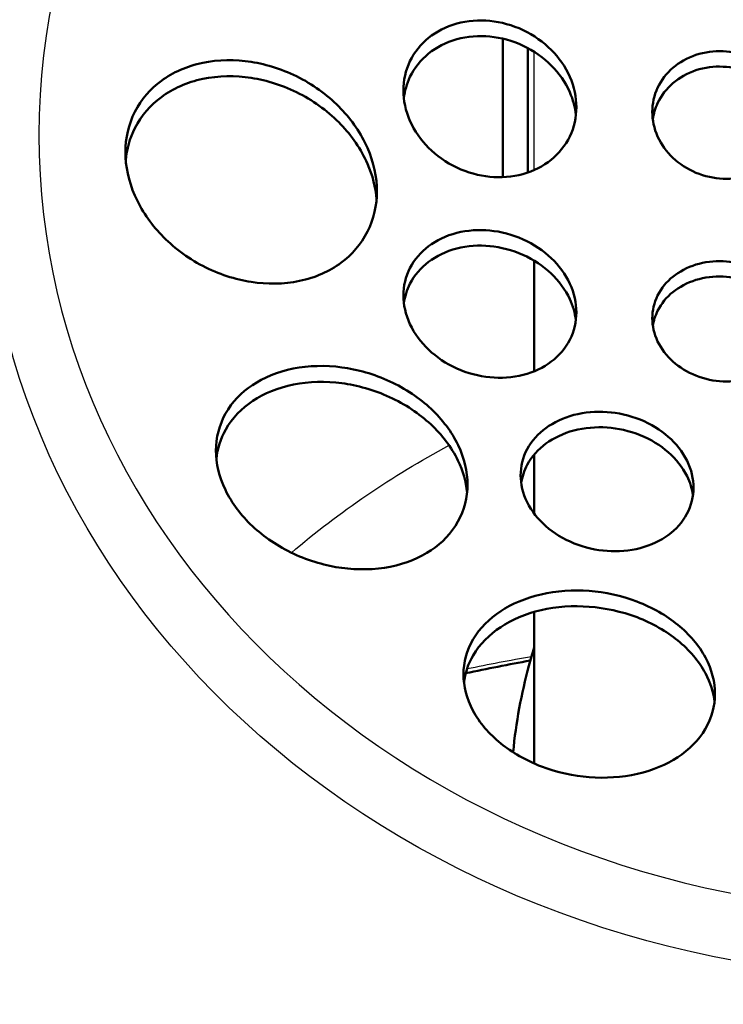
# Model space of a CAD drawing. Header units: millimetres. Extents: x 247 to 1050, y 34 to 1073.
# Tile 45 of 58: x 306 to 329, y 741 to 772. Entities that reach past the tile are written whole.
import ezdxf

# ---------------------------------------------------------------- set-up
doc = ezdxf.new("R2010")
doc.units = ezdxf.units.MM
doc.header["$LTSCALE"] = 0.75
doc.layers.add('Visible', color=7, linetype='Continuous', lineweight=50)
doc.layers.add('Visible Narrow', color=7, linetype='Continuous', lineweight=25)

msp = doc.modelspace()

# ---------------------------------------------------------------- linework, layer by layer
at = {"layer": 'Visible', "extrusion": (-1.22465e-16, -1, 2.96673e-13)}
for p, q in [((321.677, 766.964, 222.096), (321.677, 771.367, 219.655)), ((322.477, 767.111, 222.015), (322.477, 771.066, 219.822)), ((322.677, 760.793, 224.145), (322.677, 764.309, 222.196)), ((322.677, 756.267, 226.653), (322.677, 758.146, 225.612)), ((322.677, 748.325, 231.056), (322.677, 753.141, 228.386))]:
    msp.add_line(p, q, dxfattribs=at)
at = {"layer": 'Visible', "extrusion": (-3.6332e-29, -2.96673e-13, -1)}
msp.add_arc((-335.177, 823.441, 257.24), 85.3, 298.01287, 73.77933, dxfattribs=at)
at = {"layer": 'Visible', "extrusion": (-4.58776e-13, -0.48481, -0.87462)}
msp.add_arc((335.177, -552.173, -443.716), 62.5, 256.41645, 258.34855, dxfattribs=at)
at = {"layer": 'Visible'}
for points, knots in [([(305.177, 767.751, 246.11), (305.177, 770.55, 244.642), (305.688, 773.349, 243.174), (307.677, 778.668, 240.377), (309.158, 781.187, 239.05), (312.945, 785.699, 236.665), (315.257, 787.689, 235.61), (320.48, 790.936, 233.884), (323.394, 792.189, 233.216), (329.528, 793.827, 232.342), (332.748, 794.21, 232.138), (339.164, 794.064, 232.216), (342.36, 793.534, 232.499), (348.401, 791.613, 233.523), (351.245, 790.223, 234.264), (356.287, 786.72, 236.124), (358.487, 784.611, 237.241), (362.009, 779.892, 239.733), (363.336, 777.286, 241.105), (364.835, 772.342, 243.702), (365.177, 770.046, 244.906), (365.177, 767.751, 246.11)], [3.141593, 3.141593, 3.141593, 3.141593, 3.457632, 3.457632, 3.774841, 3.774841, 4.094433, 4.094433, 4.415952, 4.415952, 4.738445, 4.738445, 5.061183, 5.061183, 5.383574, 5.383574, 5.704841, 5.704841, 6.02402, 6.02402, 6.283185, 6.283185, 6.283185, 6.283185]), ([(321.269, 766.976, 242.698), (320.922, 767.01, 242.759), (320.553, 767.108, 242.793), (319.873, 767.43, 242.789), (319.563, 767.652, 242.751), (319.077, 768.14, 242.623), (318.867, 768.437, 242.526), (318.588, 769.073, 242.28), (318.519, 769.411, 242.132), (318.519, 770.032, 241.83), (318.587, 770.356, 241.657), (318.866, 770.937, 241.312), (319.076, 771.194, 241.141), (319.564, 771.589, 240.839), (319.875, 771.751, 240.691), (320.556, 771.938, 240.447), (320.924, 771.964, 240.352), (321.269, 771.93, 240.291), (321.616, 771.896, 240.23), (321.985, 771.798, 240.195), (322.665, 771.477, 240.199), (322.975, 771.254, 240.238), (323.461, 770.767, 240.367), (323.671, 770.47, 240.465), (323.95, 769.835, 240.711), (324.019, 769.497, 240.86), (324.019, 768.875, 241.163), (323.95, 768.549, 241.337), (323.669, 767.966, 241.683), (323.457, 767.708, 241.855), (322.967, 767.315, 242.155), (322.657, 767.154, 242.302), (321.979, 766.968, 242.543), (321.612, 766.943, 242.637), (321.269, 766.976, 242.698)], [0.837583, 0.837583, 0.837583, 0.837583, 0.943681, 0.943681, 1.049778, 1.049778, 1.153751, 1.153751, 1.257724, 1.257724, 1.361038, 1.361038, 1.464352, 1.464352, 1.569816, 1.569816, 1.67528, 1.67528, 1.67528, 1.78137, 1.78137, 1.88746, 1.88746, 1.991414, 1.991414, 2.095367, 2.095367, 2.199183, 2.199183, 2.302999, 2.302999, 2.407931, 2.407931, 2.512863, 2.512863, 2.512863, 2.512863]), ([(318.533, 769.471, 240.955), (318.56, 769.702, 240.837), (318.624, 769.934, 240.71), (318.866, 770.438, 240.411), (319.076, 770.695, 240.24), (319.564, 771.09, 239.939), (319.875, 771.252, 239.792), (320.556, 771.441, 239.549), (320.924, 771.467, 239.455), (321.269, 771.434, 239.395)], [-0.3901005, -0.3901005, -0.3901005, -0.3901005, -0.3141411, -0.3141411, -0.2108195, -0.2108195, -0.1054097, -0.1054097, 0, 0, 0, 0]), ([(321.269, 771.434, 239.395), (321.616, 771.4, 239.335), (321.985, 771.302, 239.301), (322.665, 770.982, 239.307), (322.975, 770.761, 239.347), (323.461, 770.274, 239.478), (323.671, 769.977, 239.576), (323.913, 769.426, 239.792), (323.978, 769.18, 239.897), (324.005, 768.941, 240.008)], [-1.6747662, -1.6747662, -1.6747662, -1.6747662, -1.5687477, -1.5687477, -1.4627292, -1.4627292, -1.3587861, -1.3587861, -1.2818252, -1.2818252, -1.2818252, -1.2818252]), ([(328.682, 766.913, 241.504), (328.399, 766.925, 241.527), (328.098, 766.99, 241.527), (327.543, 767.222, 241.471), (327.29, 767.389, 241.415), (326.891, 767.767, 241.273), (326.718, 768.002, 241.176), (326.489, 768.511, 240.952), (326.432, 768.785, 240.825), (326.432, 769.294, 240.577), (326.489, 769.563, 240.441), (326.718, 770.051, 240.18), (326.891, 770.271, 240.055), (327.291, 770.614, 239.847), (327.544, 770.759, 239.75), (328.099, 770.94, 239.605), (328.4, 770.978, 239.556), (328.682, 770.965, 239.533), (328.965, 770.952, 239.51), (329.267, 770.888, 239.51), (329.821, 770.656, 239.566), (330.074, 770.488, 239.622), (330.473, 770.111, 239.764), (330.646, 769.876, 239.861), (330.876, 769.367, 240.085), (330.932, 769.093, 240.213), (330.932, 768.584, 240.46), (330.876, 768.315, 240.597), (330.647, 767.827, 240.858), (330.474, 767.607, 240.983), (330.074, 767.264, 241.191), (329.821, 767.119, 241.287), (329.266, 766.937, 241.432), (328.964, 766.9, 241.481), (328.682, 766.913, 241.504)], [0.679963, 0.679963, 0.679963, 0.679963, 0.765213, 0.765213, 0.850463, 0.850463, 0.935449, 0.935449, 1.020434, 1.020434, 1.105175, 1.105175, 1.189917, 1.189917, 1.274925, 1.274925, 1.359934, 1.359934, 1.359934, 1.445186, 1.445186, 1.530437, 1.530437, 1.61542, 1.61542, 1.700403, 1.700403, 1.785144, 1.785144, 1.869885, 1.869885, 1.954892, 1.954892, 2.039898, 2.039898, 2.039898, 2.039898]), ([(317.677, 766.516, 243.882), (317.677, 766.954, 243.639), (317.577, 767.435, 243.408), (317.176, 768.349, 243.046), (316.875, 768.783, 242.914), (316.171, 769.518, 242.76), (315.715, 769.863, 242.734), (314.719, 770.38, 242.81), (314.181, 770.551, 242.911), (313.677, 770.629, 243.052), (313.174, 770.707, 243.193), (312.635, 770.703, 243.394), (311.639, 770.495, 243.876), (311.183, 770.292, 244.158), (310.48, 769.775, 244.705), (310.179, 769.435, 245.005), (309.778, 768.646, 245.593), (309.677, 768.196, 245.879), (309.677, 767.319, 246.365), (309.778, 766.838, 246.595), (310.179, 765.921, 246.953), (310.48, 765.486, 247.082), (311.183, 764.748, 247.23), (311.639, 764.401, 247.254), (312.635, 763.883, 247.174), (313.174, 763.71, 247.072), (314.181, 763.554, 246.79), (314.719, 763.559, 246.591), (315.715, 763.768, 246.113), (316.171, 763.973, 245.834), (316.875, 764.493, 245.292), (317.176, 764.835, 244.994), (317.577, 765.627, 244.41), (317.677, 766.077, 244.125), (317.677, 766.516, 243.882)], [-0.617623, -0.617623, -0.617623, -0.617623, -0.46733, -0.46733, -0.317037, -0.317037, -0.158519, -0.158519, 0, 0, 0, 0.158738, 0.158738, 0.317477, 0.317477, 0.467794, 0.467794, 0.618111, 0.618111, 0.768428, 0.768428, 0.918746, 0.918746, 1.077484, 1.077484, 1.236222, 1.236222, 1.394741, 1.394741, 1.55326, 1.55326, 1.703553, 1.703553, 1.853845, 1.853845, 1.853845, 1.853845]), ([(326.449, 768.794, 239.698), (326.474, 768.972, 239.609), (326.525, 769.151, 239.516), (326.718, 769.562, 239.296), (326.892, 769.783, 239.171), (327.291, 770.125, 238.964), (327.545, 770.27, 238.868), (328.099, 770.452, 238.723), (328.4, 770.489, 238.674), (328.682, 770.476, 238.651)], [-0.3127231, -0.3127231, -0.3127231, -0.3127231, -0.2546834, -0.2546834, -0.1698803, -0.1698803, -0.0849402, -0.0849402, 0, 0, 0, 0]), ([(328.682, 770.476, 238.651), (328.965, 770.464, 238.629), (329.267, 770.4, 238.63), (329.821, 770.168, 238.686), (330.074, 770.001, 238.742), (330.473, 769.624, 238.885), (330.646, 769.389, 238.982), (330.84, 768.96, 239.172), (330.891, 768.776, 239.256), (330.916, 768.595, 239.342)], [-1.3598263, -1.3598263, -1.3598263, -1.3598263, -1.2745888, -1.2745888, -1.1893513, -1.1893513, -1.104375, -1.104375, -1.046029, -1.046029, -1.046029, -1.046029]), ([(309.689, 767.496, 245.038), (309.72, 767.85, 244.83), (309.817, 768.204, 244.599), (310.179, 768.918, 244.07), (310.48, 769.258, 243.771), (311.184, 769.777, 243.227), (311.64, 769.981, 242.947), (312.635, 770.191, 242.47), (313.174, 770.197, 242.272), (313.677, 770.12, 242.133), (314.181, 770.043, 241.994), (314.719, 769.873, 241.895), (315.714, 769.359, 241.824), (316.17, 769.015, 241.852), (316.875, 768.282, 242.008), (317.176, 767.849, 242.141), (317.54, 767.021, 242.471), (317.636, 766.634, 242.651), (317.667, 766.267, 242.844)], [-0.588261, -0.588261, -0.588261, -0.588261, -0.467314, -0.467314, -0.316987, -0.316987, -0.158494, -0.158494, 0, 0, 0, 0.158287, 0.158287, 0.316574, 0.316574, 0.466877, 0.466877, 0.588875, 0.588875, 0.588875, 0.588875]), ([(318.519, 763.203, 245.594), (318.519, 763.497, 245.41), (318.588, 763.802, 245.201), (318.867, 764.347, 244.793), (319.077, 764.587, 244.592), (319.563, 764.954, 244.246), (319.873, 765.105, 244.078), (320.553, 765.278, 243.808), (320.922, 765.301, 243.706), (321.613, 765.234, 243.584), (321.982, 765.14, 243.556), (322.663, 764.834, 243.587), (322.974, 764.623, 243.646), (323.462, 764.159, 243.822), (323.672, 763.877, 243.949), (323.95, 763.277, 244.259), (324.019, 762.959, 244.443), (324.019, 762.667, 244.625), (324.019, 762.373, 244.809), (323.95, 762.068, 245.017), (323.671, 761.522, 245.425), (323.461, 761.282, 245.624), (322.975, 760.914, 245.97), (322.665, 760.763, 246.138), (321.985, 760.59, 246.408), (321.616, 760.567, 246.51), (320.924, 760.635, 246.632), (320.556, 760.729, 246.66), (319.875, 761.035, 246.63), (319.564, 761.247, 246.572), (319.076, 761.711, 246.397), (318.866, 761.993, 246.27), (318.587, 762.594, 245.96), (318.519, 762.912, 245.777), (318.519, 763.203, 245.594)], [0.837643, 0.837643, 0.837643, 0.837643, 0.941616, 0.941616, 1.045589, 1.045589, 1.151686, 1.151686, 1.257784, 1.257784, 1.363211, 1.363211, 1.468639, 1.468639, 1.571959, 1.571959, 1.675279, 1.675279, 1.675279, 1.779233, 1.779233, 1.883186, 1.883186, 1.989276, 1.989276, 2.095366, 2.095366, 2.20083, 2.20083, 2.306294, 2.306294, 2.409608, 2.409608, 2.512922, 2.512922, 2.512922, 2.512922]), ([(318.535, 762.952, 244.534), (318.563, 763.166, 244.393), (318.627, 763.379, 244.244), (318.867, 763.849, 243.894), (319.077, 764.089, 243.694), (319.563, 764.457, 243.349), (319.873, 764.608, 243.182), (320.553, 764.783, 242.914), (320.922, 764.806, 242.813), (321.612, 764.74, 242.694), (321.979, 764.647, 242.666), (322.657, 764.345, 242.698), (322.968, 764.135, 242.757), (323.457, 763.673, 242.932), (323.669, 763.391, 243.06), (323.911, 762.871, 243.328), (323.975, 762.643, 243.456), (324.003, 762.422, 243.588)], [-0.8083133, -0.8083133, -0.8083133, -0.8083133, -0.7334192, -0.7334192, -0.6294575, -0.6294575, -0.523432, -0.523432, -0.4174066, -0.4174066, -0.3125129, -0.3125129, -0.2076192, -0.2076192, -0.1038096, -0.1038096, -0.0285732, -0.0285732, -0.0285732, -0.0285732]), ([(330.932, 762.278, 243.973), (330.932, 762.038, 244.123), (330.876, 761.785, 244.288), (330.646, 761.325, 244.601), (330.473, 761.118, 244.749), (330.074, 760.797, 244.993), (329.821, 760.662, 245.106), (329.267, 760.491, 245.273), (328.965, 760.457, 245.328), (328.4, 760.482, 245.373), (328.099, 760.544, 245.368), (327.545, 760.763, 245.291), (327.291, 760.922, 245.219), (326.892, 761.279, 245.039), (326.718, 761.502, 244.919), (326.489, 761.982, 244.643), (326.432, 762.241, 244.487), (326.432, 762.72, 244.186), (326.489, 762.973, 244.022), (326.718, 763.433, 243.709), (326.891, 763.64, 243.56), (327.29, 763.961, 243.316), (327.543, 764.097, 243.203), (328.098, 764.267, 243.036), (328.399, 764.301, 242.982), (328.964, 764.276, 242.936), (329.266, 764.215, 242.941), (329.821, 763.995, 243.019), (330.074, 763.837, 243.09), (330.474, 763.479, 243.271), (330.647, 763.256, 243.391), (330.876, 762.776, 243.667), (330.932, 762.518, 243.823), (330.932, 762.278, 243.973)], [0, 0, 0, 0, 0.084983, 0.084983, 0.169965, 0.169965, 0.255217, 0.255217, 0.340468, 0.340468, 0.425414, 0.425414, 0.510359, 0.510359, 0.595164, 0.595164, 0.679968, 0.679968, 0.764954, 0.764954, 0.849939, 0.849939, 0.935189, 0.935189, 1.020439, 1.020439, 1.105445, 1.105445, 1.190452, 1.190452, 1.275193, 1.275193, 1.359934, 1.359934, 1.359934, 1.359934]), ([(329.564, 763.61, 242.106), (329.557, 763.613, 242.104), (329.55, 763.616, 242.103), (329.265, 763.728, 242.064), (328.964, 763.789, 242.058), (328.399, 763.814, 242.103), (328.098, 763.78, 242.157), (327.543, 763.609, 242.323), (327.29, 763.473, 242.435), (326.891, 763.151, 242.679), (326.718, 762.945, 242.827), (326.527, 762.561, 243.087), (326.477, 762.398, 243.195), (326.451, 762.235, 243.3)], [0.2523215, 0.2523215, 0.2523215, 0.2523215, 0.2545435, 0.2545435, 0.339482, 0.339482, 0.4247181, 0.4247181, 0.5099541, 0.5099541, 0.5949332, 0.5949332, 0.6515227, 0.6515227, 0.6515227, 0.6515227]), ([(312.558, 758.271, 251.181), (312.558, 758.675, 250.863), (312.66, 759.087, 250.501), (313.067, 759.811, 249.788), (313.371, 760.123, 249.436), (314.071, 760.592, 248.823), (314.521, 760.779, 248.52), (315.51, 760.976, 248.023), (316.049, 760.986, 247.829), (317.055, 760.852, 247.587), (317.59, 760.702, 247.52), (318.582, 760.244, 247.539), (319.038, 759.935, 247.624), (319.751, 759.266, 247.902), (320.057, 758.866, 248.109), (320.46, 758.029, 248.625), (320.558, 757.591, 248.933), (320.558, 757.195, 249.241), (320.558, 756.79, 249.557), (320.456, 756.376, 249.915), (320.05, 755.649, 250.622), (319.746, 755.336, 250.972), (319.045, 754.865, 251.583), (318.595, 754.678, 251.886), (317.606, 754.482, 252.385), (317.067, 754.473, 252.58), (316.061, 754.609, 252.827), (315.526, 754.76, 252.897), (314.534, 755.222, 252.884), (314.077, 755.533, 252.801), (313.364, 756.204, 252.525), (313.059, 756.603, 252.318), (312.656, 757.44, 251.801), (312.558, 757.877, 251.492), (312.558, 758.271, 251.181)], [1.235831, 1.235831, 1.235831, 1.235831, 1.39024, 1.39024, 1.544649, 1.544649, 1.703031, 1.703031, 1.861413, 1.861413, 2.015951, 2.015951, 2.170488, 2.170488, 2.32099, 2.32099, 2.471492, 2.471492, 2.471492, 2.625645, 2.625645, 2.779798, 2.779798, 2.938312, 2.938312, 3.096826, 3.096826, 3.251588, 3.251588, 3.40635, 3.40635, 3.556836, 3.556836, 3.707322, 3.707322, 3.707322, 3.707322]), ([(312.572, 758.01, 250.04), (312.606, 758.332, 249.776), (312.705, 758.652, 249.491), (313.072, 759.305, 248.852), (313.38, 759.619, 248.501), (314.084, 760.087, 247.893), (314.532, 760.273, 247.595), (315.516, 760.469, 247.106), (316.052, 760.48, 246.916), (317.052, 760.348, 246.679), (317.584, 760.201, 246.614), (318.571, 759.748, 246.633), (319.026, 759.443, 246.718), (319.742, 758.777, 246.994), (320.051, 758.376, 247.202), (320.416, 757.621, 247.665), (320.512, 757.274, 247.901), (320.545, 756.946, 248.145)], [-1.202132, -1.202132, -1.202132, -1.202132, -1.079527, -1.079527, -0.924298, -0.924298, -0.76708, -0.76708, -0.609862, -0.609862, -0.456346, -0.456346, -0.302829, -0.302829, -0.151415, -0.151415, -0.031351, -0.031351, -0.031351, -0.031351]), ([(322.246, 757.485, 248.593), (322.246, 757.764, 248.379), (322.315, 758.056, 248.143), (322.597, 758.579, 247.691), (322.808, 758.811, 247.475), (323.294, 759.167, 247.114), (323.602, 759.315, 246.944), (324.279, 759.493, 246.685), (324.648, 759.522, 246.595), (325.339, 759.473, 246.506), (325.707, 759.392, 246.501), (326.385, 759.119, 246.586), (326.695, 758.927, 246.676), (327.186, 758.498, 246.914), (327.397, 758.233, 247.077), (327.677, 757.669, 247.457), (327.746, 757.368, 247.673), (327.746, 757.092, 247.884), (327.746, 756.813, 248.097), (327.676, 756.522, 248.332), (327.395, 755.998, 248.783), (327.183, 755.766, 248.999), (326.697, 755.41, 249.36), (326.389, 755.262, 249.53), (325.712, 755.085, 249.79), (325.343, 755.055, 249.881), (324.653, 755.105, 249.97), (324.285, 755.186, 249.976), (323.607, 755.46, 249.892), (323.296, 755.652, 249.802), (322.806, 756.081, 249.564), (322.594, 756.346, 249.401), (322.314, 756.91, 249.021), (322.246, 757.21, 248.803), (322.246, 757.485, 248.593)], [0.837666, 0.837666, 0.837666, 0.837666, 0.943035, 0.943035, 1.048403, 1.048403, 1.153739, 1.153739, 1.259075, 1.259075, 1.363127, 1.363127, 1.467179, 1.467179, 1.57123, 1.57123, 1.675282, 1.675282, 1.675282, 1.780618, 1.780618, 1.885954, 1.885954, 1.991323, 1.991323, 2.096691, 2.096691, 2.200756, 2.200756, 2.30482, 2.30482, 2.408884, 2.408884, 2.512948, 2.512948, 2.512948, 2.512948]), ([(322.264, 757.235, 247.501), (322.293, 757.435, 247.344), (322.357, 757.635, 247.18), (322.597, 758.082, 246.796), (322.808, 758.315, 246.58), (323.294, 758.672, 246.221), (323.602, 758.82, 246.053), (324.279, 758.999, 245.795), (324.648, 759.029, 245.706), (325.339, 758.981, 245.618), (325.707, 758.9, 245.614), (326.385, 758.628, 245.699), (326.695, 758.435, 245.79), (327.185, 758.006, 246.027), (327.397, 757.742, 246.19), (327.636, 757.259, 246.514), (327.7, 757.05, 246.661), (327.728, 756.848, 246.81)], [-0.8064515, -0.8064515, -0.8064515, -0.8064515, -0.7320502, -0.7320502, -0.6267397, -0.6267397, -0.5214469, -0.5214469, -0.4161542, -0.4161542, -0.3121156, -0.3121156, -0.2080771, -0.2080771, -0.1040385, -0.1040385, -0.0304449, -0.0304449, -0.0304449, -0.0304449]), ([(320.427, 751.157, 254.581), (320.427, 751.533, 254.21), (320.53, 751.924, 253.802), (320.944, 752.624, 253.024), (321.254, 752.933, 252.654), (321.962, 753.397, 252.046), (322.405, 753.588, 251.765), (323.384, 753.815, 251.335), (323.92, 753.85, 251.187), (324.923, 753.773, 251.049), (325.455, 753.66, 251.046), (326.438, 753.285, 251.203), (326.888, 753.024, 251.362), (327.608, 752.44, 251.779), (327.919, 752.077, 252.066), (328.329, 751.31, 252.727), (328.427, 750.905, 253.101), (328.427, 750.537, 253.461), (328.427, 750.159, 253.83), (328.325, 749.768, 254.236), (327.911, 749.067, 255.012), (327.601, 748.759, 255.382), (326.894, 748.296, 255.993), (326.45, 748.106, 256.277), (325.471, 747.883, 256.712), (324.936, 747.849, 256.863), (323.932, 747.928, 257.006), (323.4, 748.043, 257.01), (322.418, 748.417, 256.856), (321.968, 748.678, 256.697), (321.248, 749.261, 256.277), (320.936, 749.623, 255.987), (320.526, 750.387, 255.321), (320.427, 750.79, 254.943), (320.427, 751.157, 254.581)], [1.236079, 1.236079, 1.236079, 1.236079, 1.394593, 1.394593, 1.553107, 1.553107, 1.70726, 1.70726, 1.861413, 1.861413, 2.011915, 2.011915, 2.162417, 2.162417, 2.316954, 2.316954, 2.471492, 2.471492, 2.471492, 2.629874, 2.629874, 2.788256, 2.788256, 2.942665, 2.942665, 3.097074, 3.097074, 3.24756, 3.24756, 3.398046, 3.398046, 3.552809, 3.552809, 3.707571, 3.707571, 3.707571, 3.707571]), ([(320.443, 750.899, 253.399), (320.479, 751.194, 253.102), (320.577, 751.491, 252.792), (320.943, 752.114, 252.106), (321.254, 752.424, 251.737), (321.962, 752.892, 251.134), (322.405, 753.084, 250.854), (323.384, 753.312, 250.428), (323.92, 753.348, 250.281), (324.923, 753.272, 250.145), (325.456, 753.159, 250.144), (326.438, 752.785, 250.301), (326.888, 752.524, 250.46), (327.608, 751.939, 250.875), (327.919, 751.576, 251.161), (328.283, 750.893, 251.746), (328.378, 750.583, 252.027), (328.412, 750.286, 252.307)], [-1.198868, -1.198868, -1.198868, -1.198868, -1.076242, -1.076242, -0.917965, -0.917965, -0.763913, -0.763913, -0.609861, -0.609861, -0.459355, -0.459355, -0.308849, -0.308849, -0.154424, -0.154424, -0.034703, -0.034703, -0.034703, -0.034703]), ([(322.677, 752.009, 215.861), (322.619, 751.82, 215.784), (322.563, 751.628, 215.707), (322.27, 750.548, 215.276), (322.098, 749.623, 214.915), (322.007, 748.682, 214.552)], [2.8761417, 2.8761417, 2.8761417, 2.8761417, 2.9084622, 2.9084622, 3.0565382, 3.0565382, 3.0565382, 3.0565382])]:
    msp.add_open_spline(points, degree=3, knots=knots, dxfattribs=at)
at = {"layer": 'Visible Narrow', "extrusion": (-1.22465e-16, -1, 2.96673e-13)}
msp.add_line((322.677, 767.189, 220.599), (322.677, 770.949, 218.515), dxfattribs=at)
at = {"layer": 'Visible Narrow', "extrusion": (-1.57368e-16, -0.48481, -0.87462)}
msp.add_circle((335.177, -552.173, -588.611), 28.25, dxfattribs=at)
at = {"layer": 'Visible Narrow'}
msp.add_arc((335.177, 823.441, -254.303), 82.909, 106.99339, 242.76173, dxfattribs=at)
at = {"layer": 'Visible Narrow', "extrusion": (4.15103e-17, -0.48481, -0.87462)}
msp.add_arc((335.177, -552.173, -587.466), 30, 0, 180, dxfattribs=at)
at = {"layer": 'Visible Narrow', "extrusion": (-5.63754e-14, -0.48481, -0.87462)}
msp.add_arc((335.177, -552.173, -523.716), 29, 225.7934, 238.3705, dxfattribs=at)
at = {"layer": 'Visible Narrow', "extrusion": (-5.49384e-13, -0.48481, -0.87462)}
msp.add_arc((335.177, -552.173, -441.216), 64, 256.78098, 258.66033, dxfattribs=at)
at = {"layer": 'Visible Narrow', "extrusion": (7.73295e-16, -0.48481, -0.87462)}
msp.add_arc((335.177, -552.173, -488.716), 44.848, 311.9837, 228.0163, dxfattribs=at)

doc.saveas('drawing.dxf')
